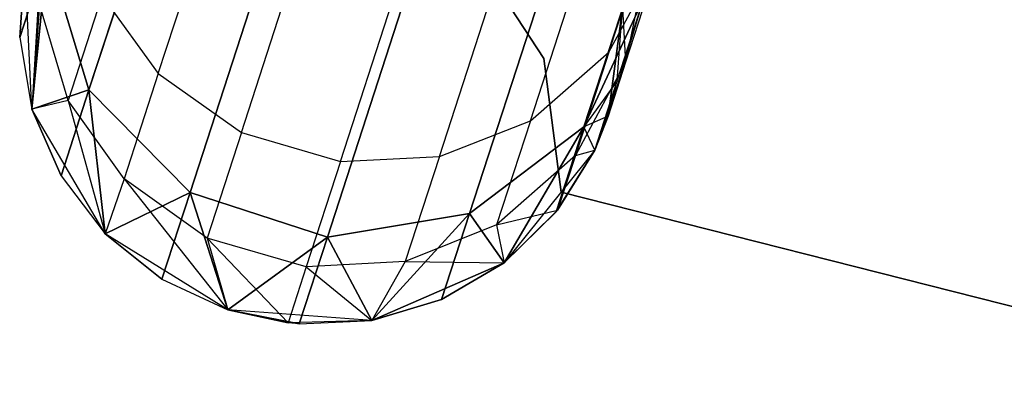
# Model space of a CAD drawing. Extents: x 0.3 to 7.1, y -3.38 to 3.38.
# Tile 35 of 256: x 2.58 to 2.9, y -3.26 to -3.14. Entities that reach past the tile are written whole.
import ezdxf

# ---------------------------------------------------------------- set-up
doc = ezdxf.new("R2010")
doc.units = 0
doc.header["$LTSCALE"] = 2.54
doc.layers.get('0').update_dxf_attribs({"linetype": 'CONTINUOUS'})

# ---------------------------------------------------------------- blocks, each defined once
blk = doc.blocks.new('SINGLES_B_BB_STL')
at = {"color": 0}
for p, q in [((2.59962, -3.16063, 16.54461), (2.62727, -3.07554, 16.12883)), ((2.59962, -3.16063, 16.54461), (2.62727, -3.07554, 16.12883)), ((2.62727, -3.07554, 12.13244), (2.59962, -3.16063, 11.71666)), ((2.62727, -3.07554, 12.13244), (2.59962, -3.16063, 11.71666)), ((2.76367, -3.17293, 16.55016), (2.79095, -3.08895, 16.13981)), ((2.76367, -3.17293, 16.55016), (2.79095, -3.08895, 16.13981)), ((2.79095, -3.08895, 12.12146), (2.76367, -3.17293, 11.71111)), ((2.79095, -3.08895, 12.12146), (2.76367, -3.17293, 11.71111)), ((2.77196, -3.1482, 39.64402), (2.78874, -3.09655, 39.86695)), ((2.77196, -3.1482, 39.64402), (2.78874, -3.09655, 39.86695)), ((2.58477, -3.09879, 39.41445), (2.58072, -3.16708, 39.09119)), ((2.58477, -3.09879, 39.41445), (2.58072, -3.16708, 39.09119)), ((2.62259, -3.15526, 39.65464), (2.63969, -3.10261, 39.88186)), ((2.62259, -3.15526, 39.65464), (2.63969, -3.10261, 39.88186)), ((2.63312, -3.19467, 16.54148), (2.66098, -3.10895, 16.12262)), ((2.63312, -3.19467, 16.54148), (2.66098, -3.10895, 16.12262)), ((2.66098, -3.10895, 12.13865), (2.63312, -3.19467, 11.71979)), ((2.66098, -3.10895, 12.13865), (2.63312, -3.19467, 11.71979)), ((2.72592, -3.11296, 1.9), (2.75038, -3.15028, 1.9)), ((2.75038, -3.15028, 1.7), (2.72592, -3.11296, 1.7)), ((2.75038, -3.15028, 1.7), (2.72592, -3.11296, 1.7)), ((2.72592, -3.11296, 1.9), (2.75038, -3.15028, 1.9)), ((2.57666, -3.14332, 16.96885), (2.58581, -3.11514, 16.55016)), ((2.57666, -3.14332, 16.96885), (2.58581, -3.11514, 16.55016)), ((2.58581, -3.11514, 11.71111), (2.57666, -3.14332, 11.29242)), ((2.58581, -3.11514, 11.71111), (2.57666, -3.14332, 11.29242)), ((2.58072, -3.16708, 16.96885), (2.58581, -3.11514, 16.55016)), ((2.58072, -3.16708, 16.96885), (2.58581, -3.11514, 16.55016)), ((2.58581, -3.11514, 11.71111), (2.58072, -3.16708, 11.29242)), ((2.58581, -3.11514, 11.71111), (2.58072, -3.16708, 11.29242)), ((2.58581, -3.11514, 16.55016), (2.59962, -3.16063, 16.54461)), ((2.58581, -3.11514, 16.55016), (2.59962, -3.16063, 16.54461)), ((2.59962, -3.16063, 11.71666), (2.58581, -3.11514, 11.71111)), ((2.59962, -3.16063, 11.71666), (2.58581, -3.11514, 11.71111)), ((2.57841, -3.11927, 16.96885), (2.57666, -3.14332, 16.96885)), ((2.57666, -3.14332, 16.96885), (2.57841, -3.11927, 39.09119)), ((2.57666, -3.14332, 16.96885), (2.57841, -3.11927, 39.09119)), ((2.57841, -3.11927, 16.96885), (2.57666, -3.14332, 16.96885)), ((2.57841, -3.11927, 11.29242), (2.57666, -3.14332, 11.29242)), ((2.57666, -3.14332, 11.29242), (2.57841, -3.11927, 1.7)), ((2.57666, -3.14332, 11.29242), (2.57841, -3.11927, 1.7)), ((2.57841, -3.11927, 11.29242), (2.57666, -3.14332, 11.29242)), ((2.58072, -3.16708, 1.7), (2.57841, -3.11927, 1.7)), ((2.58072, -3.16708, 39.09119), (2.57841, -3.11927, 39.09119)), ((2.58072, -3.16708, 11.29242), (2.57841, -3.11927, 1.7)), ((2.58072, -3.16708, 1.7), (2.57841, -3.11927, 1.7)), ((2.58072, -3.16708, 11.29242), (2.57841, -3.11927, 1.7)), ((2.58072, -3.16708, 39.09119), (2.57841, -3.11927, 39.09119)), ((2.72576, -3.20161, 16.54461), (2.7534, -3.11652, 16.12883)), ((2.72576, -3.20161, 16.54461), (2.7534, -3.11652, 16.12883)), ((2.7534, -3.11652, 12.13244), (2.72576, -3.20161, 11.71666)), ((2.7534, -3.11652, 12.13244), (2.72576, -3.20161, 11.71666)), ((2.74592, -3.17088, 39.64996), (2.76289, -3.11867, 39.8753)), ((2.74592, -3.17088, 39.64996), (2.76289, -3.11867, 39.8753)), ((2.77196, -3.1482, 39.64402), (2.78845, -3.11769, 39.63716)), ((2.77196, -3.1482, 39.64402), (2.78845, -3.11769, 39.63716)), ((2.78845, -3.11769, 39.63716), (2.77747, -3.15147, 39.41335)), ((2.78845, -3.11769, 39.63716), (2.77747, -3.15147, 39.41335)), ((2.65012, -3.17483, 39.65667), (2.66729, -3.12199, 39.8847)), ((2.65012, -3.17483, 39.65667), (2.66729, -3.12199, 39.8847)), ((2.67864, -3.20946, 16.54148), (2.7065, -3.12374, 16.12262)), ((2.67864, -3.20946, 16.54148), (2.7065, -3.12374, 16.12262)), ((2.7065, -3.12374, 12.13865), (2.67864, -3.20946, 11.71979)), ((2.7065, -3.12374, 12.13865), (2.67864, -3.20946, 11.71979)), ((2.60398, -3.12952, 39.65088), (2.59273, -3.16415, 39.42144)), ((2.60398, -3.12952, 39.65088), (2.59273, -3.16415, 39.42144)), ((2.60398, -3.12952, 39.65088), (2.62259, -3.15526, 39.65464)), ((2.60398, -3.12952, 39.65088), (2.62259, -3.15526, 39.65464)), ((2.58317, -3.13224, 39.41823), (2.58072, -3.16708, 39.09119)), ((2.58317, -3.13224, 39.41823), (2.58072, -3.16708, 39.09119)), ((2.59273, -3.16415, 39.42144), (2.58317, -3.13224, 39.41823)), ((2.59273, -3.16415, 39.42144), (2.58317, -3.13224, 39.41823)), ((2.683, -3.18436, 39.65645), (2.70016, -3.13155, 39.8844)), ((2.683, -3.18436, 39.65645), (2.70016, -3.13155, 39.8844)), ((2.71575, -3.18276, 39.65411), (2.73284, -3.13016, 39.88112)), ((2.71575, -3.18276, 39.65411), (2.73284, -3.13016, 39.88112)), ((2.76367, -3.17293, 16.55016), (2.78369, -3.12997, 16.55685)), ((2.76367, -3.17293, 16.55016), (2.78369, -3.12997, 16.55685)), ((2.78369, -3.12997, 11.70442), (2.76367, -3.17293, 11.71111)), ((2.78369, -3.12997, 11.70442), (2.76367, -3.17293, 11.71111)), ((2.77165, -3.16939, 11.29242), (2.78369, -3.12997, 11.70442)), ((2.77165, -3.16939, 11.29242), (2.78369, -3.12997, 11.70442)), ((2.77468, -3.1577, 16.96885), (2.78369, -3.12997, 16.55685)), ((2.77468, -3.1577, 16.96885), (2.78369, -3.12997, 16.55685)), ((2.77468, -3.1577, 11.29242), (2.78369, -3.12997, 11.70442)), ((2.77468, -3.1577, 11.29242), (2.78369, -3.12997, 11.70442)), ((2.78188, -3.13009, 39.41081), (2.77747, -3.15147, 39.41335)), ((2.78188, -3.13009, 39.41081), (2.77747, -3.15147, 39.41335)), ((2.77643, -3.13366, 1.7), (2.77165, -3.16939, 1.7)), ((2.77165, -3.16939, 16.96885), (2.77643, -3.13366, 39.09119)), ((2.77643, -3.13366, 39.09119), (2.77165, -3.16939, 39.09119)), ((2.77165, -3.16939, 16.96885), (2.77643, -3.13366, 39.09119)), ((2.77165, -3.16939, 1.7), (2.77643, -3.13366, 11.29242)), ((2.77165, -3.16939, 1.7), (2.77643, -3.13366, 11.29242)), ((2.77643, -3.13366, 1.7), (2.77165, -3.16939, 1.7)), ((2.77643, -3.13366, 39.09119), (2.77165, -3.16939, 39.09119)), ((2.77468, -3.1577, 16.96885), (2.77643, -3.13366, 39.09119)), ((2.77468, -3.1577, 16.96885), (2.77643, -3.13366, 39.09119)), ((2.77468, -3.1577, 16.96885), (2.77643, -3.13366, 16.96885)), ((2.77468, -3.1577, 16.96885), (2.77643, -3.13366, 16.96885)), ((2.77468, -3.1577, 11.29242), (2.77643, -3.13366, 11.29242)), ((2.77468, -3.1577, 11.29242), (2.77643, -3.13366, 11.29242)), ((2.77643, -3.13366, 39.09119), (2.77747, -3.15147, 39.41335)), ((2.77643, -3.13366, 39.09119), (2.77747, -3.15147, 39.41335)), ((2.57666, -3.14332, 16.96885), (2.58072, -3.16708, 39.09119)), ((2.57666, -3.14332, 16.96885), (2.58072, -3.16708, 16.96885)), ((2.57666, -3.14332, 16.96885), (2.58072, -3.16708, 39.09119)), ((2.57666, -3.14332, 16.96885), (2.58072, -3.16708, 16.96885)), ((2.57666, -3.14332, 11.29242), (2.58072, -3.16708, 11.29242)), ((2.57666, -3.14332, 11.29242), (2.58072, -3.16708, 11.29242)), ((2.74592, -3.17088, 39.64996), (2.77196, -3.1482, 39.64402)), ((2.74592, -3.17088, 39.64996), (2.77196, -3.1482, 39.64402)), ((2.77196, -3.1482, 39.64402), (2.76085, -3.18241, 39.41739)), ((2.77196, -3.1482, 39.64402), (2.76085, -3.18241, 39.41739)), ((2.75038, -3.15028, 1.9), (2.75617, -3.19454, 1.9)), ((2.75617, -3.19454, 1.7), (2.75038, -3.15028, 1.7)), ((2.75038, -3.15028, 1.7), (2.75038, -3.15028, 1.9)), ((2.75038, -3.15028, 1.7), (2.75038, -3.15028, 1.9)), ((2.75617, -3.19454, 1.7), (2.75038, -3.15028, 1.7)), ((2.75038, -3.15028, 1.9), (2.75617, -3.19454, 1.9)), ((2.77747, -3.15147, 39.41335), (2.76085, -3.18241, 39.41739)), ((2.77747, -3.15147, 39.41335), (2.76085, -3.18241, 39.41739)), ((2.77747, -3.15147, 39.41335), (2.76723, -3.18063, 39.09119)), ((2.77747, -3.15147, 39.41335), (2.76723, -3.18063, 39.09119)), ((2.77747, -3.15147, 39.41335), (2.77165, -3.16939, 39.09119)), ((2.77747, -3.15147, 39.41335), (2.77165, -3.16939, 39.09119)), ((2.62259, -3.15526, 39.65464), (2.61126, -3.19012, 39.42366)), ((2.62259, -3.15526, 39.65464), (2.61126, -3.19012, 39.42366)), ((2.62259, -3.15526, 39.65464), (2.65012, -3.17483, 39.65667)), ((2.62259, -3.15526, 39.65464), (2.65012, -3.17483, 39.65667)), ((2.77468, -3.1577, 16.96885), (2.76367, -3.17293, 16.55016)), ((2.77468, -3.1577, 16.96885), (2.76367, -3.17293, 16.55016)), ((2.76723, -3.18063, 1.7), (2.77468, -3.1577, 11.29242)), ((2.76723, -3.18063, 1.7), (2.77468, -3.1577, 11.29242)), ((2.77165, -3.16939, 16.96885), (2.77468, -3.1577, 16.96885)), ((2.77165, -3.16939, 16.96885), (2.77468, -3.1577, 16.96885)), ((2.77165, -3.16939, 11.29242), (2.77468, -3.1577, 11.29242)), ((2.77165, -3.16939, 11.29242), (2.77468, -3.1577, 11.29242)), ((2.77165, -3.16939, 1.7), (2.77468, -3.1577, 11.29242)), ((2.77165, -3.16939, 1.7), (2.77468, -3.1577, 11.29242)), ((2.58072, -3.16708, 16.96885), (2.59962, -3.16063, 16.54461)), ((2.58072, -3.16708, 16.96885), (2.59962, -3.16063, 16.54461)), ((2.59962, -3.16063, 11.71666), (2.58072, -3.16708, 11.29242)), ((2.59962, -3.16063, 11.71666), (2.58072, -3.16708, 11.29242)), ((2.59035, -3.18918, 16.96885), (2.59962, -3.16063, 16.54461)), ((2.59035, -3.18918, 16.96885), (2.59962, -3.16063, 16.54461)), ((2.59962, -3.16063, 11.71666), (2.59035, -3.18918, 11.29242)), ((2.59962, -3.16063, 11.71666), (2.59035, -3.18918, 11.29242)), ((2.60498, -3.20834, 16.96885), (2.59962, -3.16063, 16.54461)), ((2.59962, -3.16063, 16.54461), (2.63312, -3.19467, 16.54148)), ((2.60498, -3.20834, 16.96885), (2.59962, -3.16063, 16.54461)), ((2.59962, -3.16063, 16.54461), (2.63312, -3.19467, 16.54148)), ((2.63312, -3.19467, 11.71979), (2.59962, -3.16063, 11.71666)), ((2.59962, -3.16063, 11.71666), (2.60498, -3.20834, 11.29242)), ((2.59962, -3.16063, 11.71666), (2.60498, -3.20834, 11.29242)), ((2.63312, -3.19467, 11.71979), (2.59962, -3.16063, 11.71666)), ((2.59273, -3.16415, 39.42144), (2.58072, -3.16708, 39.09119)), ((2.59273, -3.16415, 39.42144), (2.58072, -3.16708, 39.09119)), ((2.61126, -3.19012, 39.42366), (2.59273, -3.16415, 39.42144)), ((2.59273, -3.16415, 39.42144), (2.60498, -3.20834, 39.09119)), ((2.59273, -3.16415, 39.42144), (2.60498, -3.20834, 39.09119)), ((2.61126, -3.19012, 39.42366), (2.59273, -3.16415, 39.42144)), ((2.60498, -3.20834, 1.7), (2.58072, -3.16708, 1.7)), ((2.58072, -3.16708, 16.96885), (2.58072, -3.16708, 39.09119)), ((2.58072, -3.16708, 16.96885), (2.58072, -3.16708, 39.09119)), ((2.58072, -3.16708, 16.96885), (2.59035, -3.18918, 16.96885)), ((2.59035, -3.18918, 16.96885), (2.58072, -3.16708, 39.09119)), ((2.59035, -3.18918, 16.96885), (2.58072, -3.16708, 39.09119)), ((2.60498, -3.20834, 39.09119), (2.58072, -3.16708, 39.09119)), ((2.58072, -3.16708, 16.96885), (2.59035, -3.18918, 16.96885)), ((2.58072, -3.16708, 11.29242), (2.59035, -3.18918, 11.29242)), ((2.60498, -3.20834, 1.7), (2.58072, -3.16708, 1.7)), ((2.60498, -3.20834, 11.29242), (2.58072, -3.16708, 1.7)), ((2.59035, -3.18918, 11.29242), (2.58072, -3.16708, 1.7)), ((2.60498, -3.20834, 11.29242), (2.58072, -3.16708, 1.7)), ((2.59035, -3.18918, 11.29242), (2.58072, -3.16708, 1.7)), ((2.58072, -3.16708, 11.29242), (2.59035, -3.18918, 11.29242)), ((2.58072, -3.16708, 11.29242), (2.58072, -3.16708, 1.7)), ((2.58072, -3.16708, 11.29242), (2.58072, -3.16708, 1.7)), ((2.60498, -3.20834, 39.09119), (2.58072, -3.16708, 39.09119)), ((2.71575, -3.18276, 39.65411), (2.74592, -3.17088, 39.64996)), ((2.71575, -3.18276, 39.65411), (2.74592, -3.17088, 39.64996)), ((2.74592, -3.17088, 39.64996), (2.73469, -3.20545, 39.4209)), ((2.74592, -3.17088, 39.64996), (2.73469, -3.20545, 39.4209)), ((2.77165, -3.16939, 16.96885), (2.76367, -3.17293, 16.55016)), ((2.77165, -3.16939, 16.96885), (2.76367, -3.17293, 16.55016)), ((2.77165, -3.16939, 11.29242), (2.76367, -3.17293, 11.71111)), ((2.77165, -3.16939, 11.29242), (2.76367, -3.17293, 11.71111)), ((2.77165, -3.16939, 1.7), (2.76723, -3.18063, 1.7)), ((2.76723, -3.18063, 16.96885), (2.77165, -3.16939, 16.96885)), ((2.77165, -3.16939, 39.09119), (2.76723, -3.18063, 39.09119)), ((2.76723, -3.18063, 16.96885), (2.77165, -3.16939, 16.96885)), ((2.76723, -3.18063, 11.29242), (2.77165, -3.16939, 11.29242)), ((2.76723, -3.18063, 11.29242), (2.77165, -3.16939, 11.29242)), ((2.76723, -3.18063, 1.7), (2.77165, -3.16939, 11.29242)), ((2.76723, -3.18063, 1.7), (2.77165, -3.16939, 11.29242)), ((2.77165, -3.16939, 1.7), (2.76723, -3.18063, 1.7)), ((2.77165, -3.16939, 39.09119), (2.76723, -3.18063, 39.09119)), ((2.77165, -3.16939, 16.96885), (2.77165, -3.16939, 39.09119)), ((2.77165, -3.16939, 16.96885), (2.77165, -3.16939, 39.09119)), ((2.65012, -3.17483, 39.65667), (2.63875, -3.20981, 39.42486)), ((2.65012, -3.17483, 39.65667), (2.63875, -3.20981, 39.42486)), ((2.65012, -3.17483, 39.65667), (2.683, -3.18436, 39.65645)), ((2.65012, -3.17483, 39.65667), (2.683, -3.18436, 39.65645)), ((2.72576, -3.20161, 16.54461), (2.76367, -3.17293, 16.55016)), ((2.72576, -3.20161, 16.54461), (2.76367, -3.17293, 16.55016)), ((2.76367, -3.17293, 11.71111), (2.72576, -3.20161, 11.71666)), ((2.76367, -3.17293, 11.71111), (2.72576, -3.20161, 11.71666)), ((2.73726, -3.21794, 16.96885), (2.76367, -3.17293, 16.55016)), ((2.73726, -3.21794, 16.96885), (2.76367, -3.17293, 16.55016)), ((2.76367, -3.17293, 11.71111), (2.73726, -3.21794, 11.29242)), ((2.76367, -3.17293, 11.71111), (2.73726, -3.21794, 11.29242)), ((2.75451, -3.20111, 16.96885), (2.76367, -3.17293, 16.55016)), ((2.75451, -3.20111, 16.96885), (2.76367, -3.17293, 16.55016)), ((2.76367, -3.17293, 11.71111), (2.75451, -3.20111, 11.29242)), ((2.76367, -3.17293, 11.71111), (2.75451, -3.20111, 11.29242)), ((2.76723, -3.18063, 16.96885), (2.76367, -3.17293, 16.55016)), ((2.76723, -3.18063, 16.96885), (2.76367, -3.17293, 16.55016)), ((2.76723, -3.18063, 11.29242), (2.76367, -3.17293, 11.71111)), ((2.76723, -3.18063, 11.29242), (2.76367, -3.17293, 11.71111)), ((2.76723, -3.18063, 1.7), (2.73726, -3.21794, 1.7)), ((2.76723, -3.18063, 1.7), (2.73726, -3.21794, 1.7)), ((2.75451, -3.20111, 16.96885), (2.76723, -3.18063, 39.09119)), ((2.75451, -3.20111, 16.96885), (2.76723, -3.18063, 39.09119)), ((2.75451, -3.20111, 16.96885), (2.76723, -3.18063, 16.96885)), ((2.75451, -3.20111, 16.96885), (2.76723, -3.18063, 16.96885)), ((2.75451, -3.20111, 11.29242), (2.76723, -3.18063, 11.29242)), ((2.75451, -3.20111, 11.29242), (2.76723, -3.18063, 11.29242)), ((2.75451, -3.20111, 11.29242), (2.76723, -3.18063, 1.7)), ((2.75451, -3.20111, 11.29242), (2.76723, -3.18063, 1.7)), ((2.76723, -3.18063, 39.09119), (2.75495, -3.20055, 39.09119)), ((2.76723, -3.18063, 39.09119), (2.75495, -3.20055, 39.09119)), ((2.76085, -3.18241, 39.41739), (2.76723, -3.18063, 39.09119)), ((2.76085, -3.18241, 39.41739), (2.76723, -3.18063, 39.09119)), ((2.76723, -3.18063, 16.96885), (2.76723, -3.18063, 39.09119)), ((2.76723, -3.18063, 16.96885), (2.76723, -3.18063, 39.09119)), ((2.76723, -3.18063, 11.29242), (2.76723, -3.18063, 1.7)), ((2.76723, -3.18063, 11.29242), (2.76723, -3.18063, 1.7)), ((2.683, -3.18436, 39.65645), (2.67164, -3.21933, 39.42473)), ((2.683, -3.18436, 39.65645), (2.67164, -3.21933, 39.42473)), ((2.683, -3.18436, 39.65645), (2.71575, -3.18276, 39.65411)), ((2.683, -3.18436, 39.65645), (2.71575, -3.18276, 39.65411)), ((2.71575, -3.18276, 39.65411), (2.70443, -3.21759, 39.42335)), ((2.71575, -3.18276, 39.65411), (2.70443, -3.21759, 39.42335)), ((2.76085, -3.18241, 39.41739), (2.73469, -3.20545, 39.4209)), ((2.76085, -3.18241, 39.41739), (2.73469, -3.20545, 39.4209)), ((2.76085, -3.18241, 39.41739), (2.75495, -3.20055, 39.09119)), ((2.76085, -3.18241, 39.41739), (2.75495, -3.20055, 39.09119)), ((2.59035, -3.18918, 16.96885), (2.60498, -3.20834, 39.09119)), ((2.59035, -3.18918, 16.96885), (2.60498, -3.20834, 16.96885)), ((2.59035, -3.18918, 16.96885), (2.60498, -3.20834, 39.09119)), ((2.59035, -3.18918, 16.96885), (2.60498, -3.20834, 16.96885)), ((2.59035, -3.18918, 11.29242), (2.60498, -3.20834, 11.29242)), ((2.59035, -3.18918, 11.29242), (2.60498, -3.20834, 11.29242)), ((2.61126, -3.19012, 39.42366), (2.60498, -3.20834, 39.09119)), ((2.61126, -3.19012, 39.42366), (2.60498, -3.20834, 39.09119)), ((2.63875, -3.20981, 39.42486), (2.61126, -3.19012, 39.42366)), ((2.61126, -3.19012, 39.42366), (2.64564, -3.23359, 39.09119)), ((2.61126, -3.19012, 39.42366), (2.64564, -3.23359, 39.09119)), ((2.63875, -3.20981, 39.42486), (2.61126, -3.19012, 39.42366)), ((2.60498, -3.20834, 16.96885), (2.63312, -3.19467, 16.54148)), ((2.60498, -3.20834, 16.96885), (2.63312, -3.19467, 16.54148)), ((2.63312, -3.19467, 11.71979), (2.60498, -3.20834, 11.29242)), ((2.63312, -3.19467, 11.71979), (2.60498, -3.20834, 11.29242)), ((2.62378, -3.22343, 16.96885), (2.63312, -3.19467, 16.54148)), ((2.62378, -3.22343, 16.96885), (2.63312, -3.19467, 16.54148)), ((2.63312, -3.19467, 11.71979), (2.62378, -3.22343, 11.29242)), ((2.63312, -3.19467, 11.71979), (2.62378, -3.22343, 11.29242)), ((2.64564, -3.23359, 16.96885), (2.63312, -3.19467, 16.54148)), ((2.63312, -3.19467, 16.54148), (2.67864, -3.20946, 16.54148)), ((2.64564, -3.23359, 16.96885), (2.63312, -3.19467, 16.54148)), ((2.63312, -3.19467, 16.54148), (2.67864, -3.20946, 16.54148)), ((2.67864, -3.20946, 11.71979), (2.63312, -3.19467, 11.71979)), ((2.63312, -3.19467, 11.71979), (2.64564, -3.23359, 11.29242)), ((2.63312, -3.19467, 11.71979), (2.64564, -3.23359, 11.29242)), ((2.67864, -3.20946, 11.71979), (2.63312, -3.19467, 11.71979)), ((2.75617, -3.19454, 1.7), (2.99942, -3.25626, 1.7)), ((2.99942, -3.25626, 1.9), (2.75617, -3.19454, 1.9)), ((2.75617, -3.19454, 1.9), (2.75617, -3.19454, 1.7)), ((2.99942, -3.25626, 1.9), (2.75617, -3.19454, 1.9)), ((2.75617, -3.19454, 1.7), (2.99942, -3.25626, 1.7)), ((2.75617, -3.19454, 1.9), (2.75617, -3.19454, 1.7)), ((2.73469, -3.20545, 39.4209), (2.75495, -3.20055, 39.09119)), ((2.73469, -3.20545, 39.4209), (2.75495, -3.20055, 39.09119)), ((2.73726, -3.21794, 16.96885), (2.75495, -3.20055, 39.09119)), ((2.75495, -3.20055, 39.09119), (2.73726, -3.21794, 39.09119)), ((2.73726, -3.21794, 16.96885), (2.75495, -3.20055, 39.09119)), ((2.75495, -3.20055, 39.09119), (2.73726, -3.21794, 39.09119)), ((2.73726, -3.21794, 16.96885), (2.75451, -3.20111, 16.96885)), ((2.73726, -3.21794, 16.96885), (2.75451, -3.20111, 16.96885)), ((2.73726, -3.21794, 11.29242), (2.75451, -3.20111, 11.29242)), ((2.75451, -3.20111, 11.29242), (2.73726, -3.21794, 1.7)), ((2.75451, -3.20111, 11.29242), (2.73726, -3.21794, 1.7)), ((2.73726, -3.21794, 11.29242), (2.75451, -3.20111, 11.29242)), ((2.75451, -3.20111, 16.96885), (2.75495, -3.20055, 39.09119)), ((2.75451, -3.20111, 16.96885), (2.75495, -3.20055, 39.09119)), ((2.67864, -3.20946, 16.54148), (2.72576, -3.20161, 16.54461)), ((2.67864, -3.20946, 16.54148), (2.72576, -3.20161, 16.54461)), ((2.72576, -3.20161, 11.71666), (2.67864, -3.20946, 11.71979)), ((2.72576, -3.20161, 11.71666), (2.67864, -3.20946, 11.71979)), ((2.69338, -3.23706, 16.96885), (2.72576, -3.20161, 16.54461)), ((2.69338, -3.23706, 16.96885), (2.72576, -3.20161, 16.54461)), ((2.72576, -3.20161, 11.71666), (2.69338, -3.23706, 11.29242)), ((2.72576, -3.20161, 11.71666), (2.69338, -3.23706, 11.29242)), ((2.71648, -3.23017, 16.96885), (2.72576, -3.20161, 16.54461)), ((2.71648, -3.23017, 16.96885), (2.72576, -3.20161, 16.54461)), ((2.72576, -3.20161, 11.71666), (2.71648, -3.23017, 11.29242)), ((2.72576, -3.20161, 11.71666), (2.71648, -3.23017, 11.29242)), ((2.73726, -3.21794, 16.96885), (2.72576, -3.20161, 16.54461)), ((2.73726, -3.21794, 16.96885), (2.72576, -3.20161, 16.54461)), ((2.72576, -3.20161, 11.71666), (2.73726, -3.21794, 11.29242)), ((2.72576, -3.20161, 11.71666), (2.73726, -3.21794, 11.29242)), ((2.73469, -3.20545, 39.4209), (2.70443, -3.21759, 39.42335)), ((2.73469, -3.20545, 39.4209), (2.70443, -3.21759, 39.42335)), ((2.73469, -3.20545, 39.4209), (2.73726, -3.21794, 39.09119)), ((2.73469, -3.20545, 39.4209), (2.73726, -3.21794, 39.09119)), ((2.64564, -3.23359, 1.7), (2.60498, -3.20834, 1.7)), ((2.60498, -3.20834, 16.96885), (2.60498, -3.20834, 39.09119)), ((2.60498, -3.20834, 16.96885), (2.60498, -3.20834, 39.09119)), ((2.60498, -3.20834, 16.96885), (2.62378, -3.22343, 16.96885)), ((2.62378, -3.22343, 16.96885), (2.60498, -3.20834, 39.09119)), ((2.62378, -3.22343, 16.96885), (2.60498, -3.20834, 39.09119)), ((2.64564, -3.23359, 39.09119), (2.60498, -3.20834, 39.09119)), ((2.60498, -3.20834, 16.96885), (2.62378, -3.22343, 16.96885)), ((2.60498, -3.20834, 11.29242), (2.62378, -3.22343, 11.29242)), ((2.60498, -3.20834, 1.7), (2.60498, -3.20834, 11.29242)), ((2.64564, -3.23359, 11.29242), (2.60498, -3.20834, 1.7)), ((2.64564, -3.23359, 1.7), (2.60498, -3.20834, 1.7)), ((2.64564, -3.23359, 11.29242), (2.60498, -3.20834, 1.7)), ((2.62378, -3.22343, 11.29242), (2.60498, -3.20834, 1.7)), ((2.62378, -3.22343, 11.29242), (2.60498, -3.20834, 1.7)), ((2.60498, -3.20834, 11.29242), (2.62378, -3.22343, 11.29242)), ((2.60498, -3.20834, 1.7), (2.60498, -3.20834, 11.29242)), ((2.64564, -3.23359, 39.09119), (2.60498, -3.20834, 39.09119)), ((2.67164, -3.21933, 39.42473), (2.63875, -3.20981, 39.42486)), ((2.63875, -3.20981, 39.42486), (2.66561, -3.23789, 39.09119)), ((2.63875, -3.20981, 39.42486), (2.66561, -3.23789, 39.09119)), ((2.63875, -3.20981, 39.42486), (2.64564, -3.23359, 39.09119)), ((2.63875, -3.20981, 39.42486), (2.64564, -3.23359, 39.09119)), ((2.67164, -3.21933, 39.42473), (2.63875, -3.20981, 39.42486)), ((2.64564, -3.23359, 16.96885), (2.67864, -3.20946, 16.54148)), ((2.64564, -3.23359, 16.96885), (2.67864, -3.20946, 16.54148)), ((2.67864, -3.20946, 11.71979), (2.64564, -3.23359, 11.29242)), ((2.67864, -3.20946, 11.71979), (2.64564, -3.23359, 11.29242)), ((2.6693, -3.23822, 16.96885), (2.67864, -3.20946, 16.54148)), ((2.6693, -3.23822, 16.96885), (2.67864, -3.20946, 16.54148)), ((2.67864, -3.20946, 11.71979), (2.6693, -3.23822, 11.29242)), ((2.67864, -3.20946, 11.71979), (2.6693, -3.23822, 11.29242)), ((2.69338, -3.23706, 16.96885), (2.67864, -3.20946, 16.54148)), ((2.69338, -3.23706, 16.96885), (2.67864, -3.20946, 16.54148)), ((2.67864, -3.20946, 11.71979), (2.69338, -3.23706, 11.29242)), ((2.67864, -3.20946, 11.71979), (2.69338, -3.23706, 11.29242)), ((2.70443, -3.21759, 39.42335), (2.67164, -3.21933, 39.42473)), ((2.70443, -3.21759, 39.42335), (2.67164, -3.21933, 39.42473)), ((2.70443, -3.21759, 39.42335), (2.69338, -3.23706, 39.09119)), ((2.70443, -3.21759, 39.42335), (2.69338, -3.23706, 39.09119)), ((2.70443, -3.21759, 39.42335), (2.73726, -3.21794, 39.09119)), ((2.70443, -3.21759, 39.42335), (2.73726, -3.21794, 39.09119)), ((2.67164, -3.21933, 39.42473), (2.66561, -3.23789, 39.09119)), ((2.67164, -3.21933, 39.42473), (2.66561, -3.23789, 39.09119)), ((2.67164, -3.21933, 39.42473), (2.69338, -3.23706, 39.09119)), ((2.67164, -3.21933, 39.42473), (2.69338, -3.23706, 39.09119)), ((2.73726, -3.21794, 1.7), (2.69338, -3.23706, 1.7)), ((2.69338, -3.23706, 16.96885), (2.73726, -3.21794, 39.09119)), ((2.73726, -3.21794, 39.09119), (2.69338, -3.23706, 39.09119)), ((2.69338, -3.23706, 16.96885), (2.73726, -3.21794, 39.09119)), ((2.73726, -3.21794, 1.7), (2.69338, -3.23706, 1.7)), ((2.73726, -3.21794, 39.09119), (2.69338, -3.23706, 39.09119)), ((2.71648, -3.23017, 16.96885), (2.73726, -3.21794, 39.09119)), ((2.71648, -3.23017, 16.96885), (2.73726, -3.21794, 39.09119)), ((2.71648, -3.23017, 16.96885), (2.73726, -3.21794, 16.96885)), ((2.71648, -3.23017, 16.96885), (2.73726, -3.21794, 16.96885)), ((2.71648, -3.23017, 11.29242), (2.73726, -3.21794, 11.29242)), ((2.73726, -3.21794, 1.7), (2.71648, -3.23017, 11.29242)), ((2.71648, -3.23017, 11.29242), (2.73726, -3.21794, 11.29242)), ((2.73726, -3.21794, 1.7), (2.71648, -3.23017, 11.29242)), ((2.73726, -3.21794, 39.09119), (2.73726, -3.21794, 16.96885)), ((2.73726, -3.21794, 39.09119), (2.73726, -3.21794, 16.96885)), ((2.73726, -3.21794, 11.29242), (2.73726, -3.21794, 1.7)), ((2.73726, -3.21794, 11.29242), (2.73726, -3.21794, 1.7)), ((2.62378, -3.22343, 16.96885), (2.64564, -3.23359, 39.09119)), ((2.62378, -3.22343, 16.96885), (2.64564, -3.23359, 39.09119)), ((2.62378, -3.22343, 16.96885), (2.64564, -3.23359, 16.96885)), ((2.62378, -3.22343, 16.96885), (2.64564, -3.23359, 16.96885)), ((2.62378, -3.22343, 11.29242), (2.64564, -3.23359, 11.29242)), ((2.62378, -3.22343, 11.29242), (2.64564, -3.23359, 11.29242)), ((2.69338, -3.23706, 16.96885), (2.71648, -3.23017, 16.96885)), ((2.69338, -3.23706, 16.96885), (2.71648, -3.23017, 16.96885)), ((2.69338, -3.23706, 11.29242), (2.71648, -3.23017, 11.29242)), ((2.71648, -3.23017, 11.29242), (2.69338, -3.23706, 1.7)), ((2.71648, -3.23017, 11.29242), (2.69338, -3.23706, 1.7)), ((2.69338, -3.23706, 11.29242), (2.71648, -3.23017, 11.29242)), ((2.69338, -3.23706, 1.7), (2.64564, -3.23359, 1.7)), ((2.64564, -3.23359, 16.96885), (2.64564, -3.23359, 39.09119)), ((2.64564, -3.23359, 16.96885), (2.64564, -3.23359, 39.09119)), ((2.64564, -3.23359, 16.96885), (2.66561, -3.23789, 39.09119)), ((2.66561, -3.23789, 39.09119), (2.64564, -3.23359, 39.09119)), ((2.64564, -3.23359, 16.96885), (2.66561, -3.23789, 39.09119)), ((2.64564, -3.23359, 16.96885), (2.6693, -3.23822, 16.96885)), ((2.64564, -3.23359, 16.96885), (2.6693, -3.23822, 16.96885)), ((2.64564, -3.23359, 11.29242), (2.6693, -3.23822, 11.29242)), ((2.69338, -3.23706, 11.29242), (2.64564, -3.23359, 1.7)), ((2.69338, -3.23706, 1.7), (2.64564, -3.23359, 1.7)), ((2.6693, -3.23822, 11.29242), (2.64564, -3.23359, 1.7)), ((2.69338, -3.23706, 11.29242), (2.64564, -3.23359, 1.7)), ((2.6693, -3.23822, 11.29242), (2.64564, -3.23359, 1.7)), ((2.64564, -3.23359, 11.29242), (2.6693, -3.23822, 11.29242)), ((2.64564, -3.23359, 11.29242), (2.64564, -3.23359, 1.7)), ((2.64564, -3.23359, 11.29242), (2.64564, -3.23359, 1.7)), ((2.66561, -3.23789, 39.09119), (2.64564, -3.23359, 39.09119)), ((2.69338, -3.23706, 39.09119), (2.66561, -3.23789, 39.09119)), ((2.69338, -3.23706, 39.09119), (2.66561, -3.23789, 39.09119)), ((2.6693, -3.23822, 16.96885), (2.69338, -3.23706, 39.09119)), ((2.6693, -3.23822, 16.96885), (2.69338, -3.23706, 39.09119)), ((2.6693, -3.23822, 16.96885), (2.69338, -3.23706, 16.96885)), ((2.6693, -3.23822, 16.96885), (2.69338, -3.23706, 16.96885)), ((2.6693, -3.23822, 11.29242), (2.69338, -3.23706, 11.29242)), ((2.6693, -3.23822, 11.29242), (2.69338, -3.23706, 11.29242)), ((2.69338, -3.23706, 16.96885), (2.69338, -3.23706, 39.09119)), ((2.69338, -3.23706, 16.96885), (2.69338, -3.23706, 39.09119)), ((2.69338, -3.23706, 11.29242), (2.69338, -3.23706, 1.7)), ((2.69338, -3.23706, 11.29242), (2.69338, -3.23706, 1.7)), ((2.6693, -3.23822, 16.96885), (2.66561, -3.23789, 39.09119)), ((2.6693, -3.23822, 16.96885), (2.66561, -3.23789, 39.09119))]:
    blk.add_line(p, q, dxfattribs=at)

msp = doc.modelspace()

# ---------------------------------------------------------------- block references
at = {"color": 0}
msp.add_blockref('SINGLES_B_BB_STL', (0, 0), dxfattribs=at)

doc.saveas('drawing.dxf')
